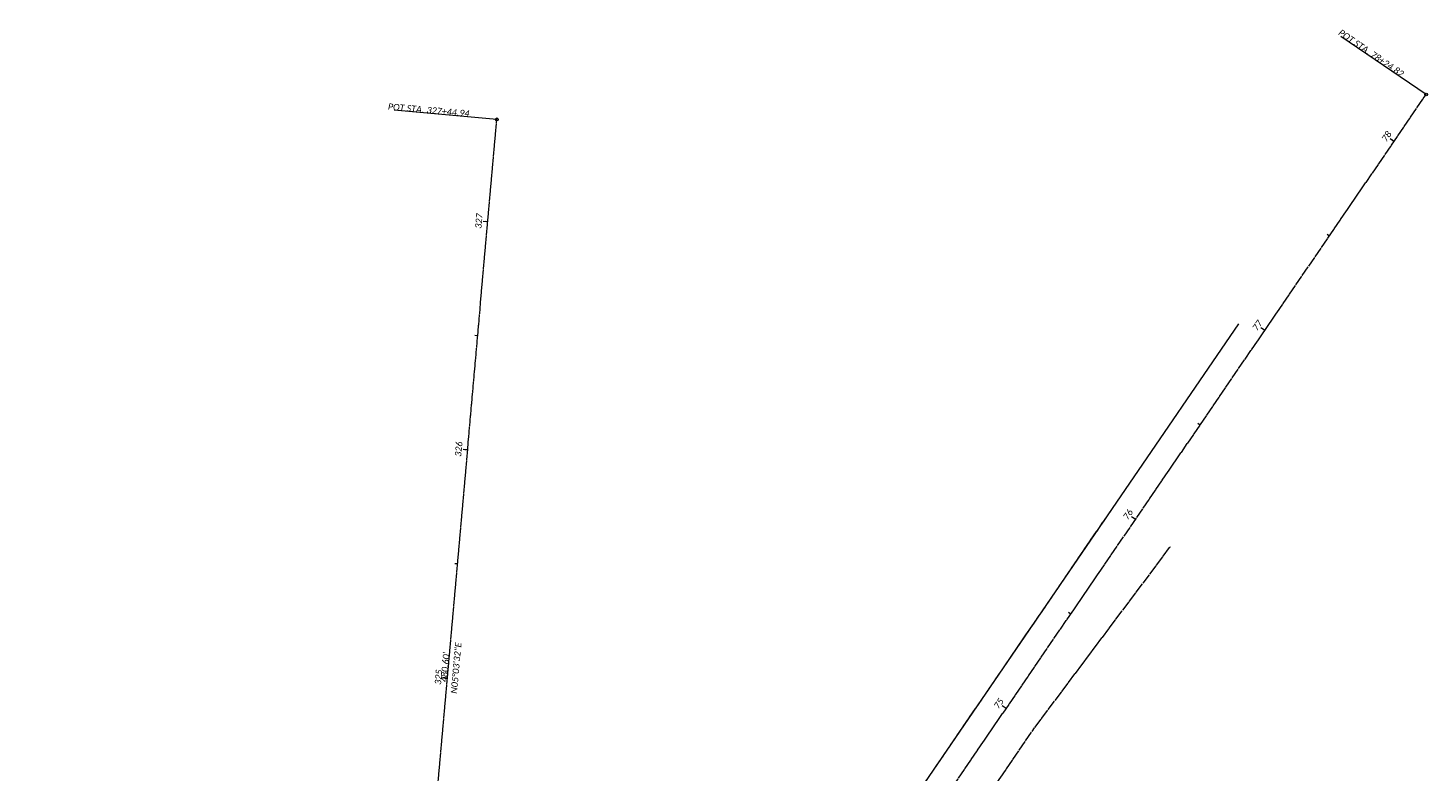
# Model space of a CAD drawing. Extents: x 219352 to 221146, y 361458 to 364237.
# Tile 12 of 12: x 220520 to 221131, y 363913 to 364237. Entities that reach past the tile are written whole.
import ezdxf

# ---------------------------------------------------------------- set-up
doc = ezdxf.new("R2010")
doc.units = 0
doc.header["$MEASUREMENT"] = 0
doc.linetypes.add('cl', pattern=[4.99999, 0.09375, -0.09375, 4.624991, -0.09375, 0.09375])
for name, color, linetype, lineweight in [('GE_P_Alignment', 7, 'cl', 13), ('GE_P_Alignment_100_Bearings', 7, 'Continuous', 0), ('GE_P_Alignment_100_Cardinal_Points', 7, 'Continuous', 0), ('GE_P_Alignment_100_Distances', 7, 'Continuous', 0), ('GE_P_Alignment_100_Stations', 7, 'Continuous', 0), ('GE_P_Alignment_500_Bearings', 7, 'Continuous', 0), ('GE_P_Alignment_500_Cardinal_Points', 7, 'Continuous', 0), ('GE_P_Alignment_500_Distances', 7, 'Continuous', 0), ('GE_P_Alignment_500_Stations', 7, 'Continuous', 0)]:
    doc.layers.add(name, color=color, linetype=linetype, lineweight=lineweight)
doc.layers.add('SC_Scratch1', color=7, linetype='Continuous', lineweight=0, plot=False)
doc.layers.add('SC_Scratch15', color=7, linetype='Continuous', lineweight=0, plot=False)
doc.styles.add('~P_Label - CenterBottom', font='calibrii.ttf', dxfattribs={"height": 0.14})
doc.styles.add('~P_Label - CenterDescender', font='calibrii.ttf', dxfattribs={"height": 0.14})
doc.styles.add('~P_Label - CenterTop', font='calibrii.ttf', dxfattribs={"height": 0.14})

# ---------------------------------------------------------------- blocks, each defined once
blk = doc.blocks.new('DrawLeaderAnnotation')
at = {"layer": 'GE_P_Alignment_100_Cardinal_Points'}
blk.add_line((0, 0), (-2.25, 0), dxfattribs=at)
blk.add_arc((0, 0), 0.03, 0, 360, dxfattribs=at)
blk = doc.blocks.new('DrawLineAnnotationDirectionLength')
at = {"layer": 'GE_P_Alignment_100_Stations'}
blk.add_line((0, 0), (-0.1, 0), dxfattribs=at)
blk = doc.blocks.new('DrawLineAnnotationDirectionLength_1')
at = {"layer": 'GE_P_Alignment_100_Stations'}
blk.add_line((0, 0), (-0.06, 0), dxfattribs=at)
blk = doc.blocks.new('DrawLeaderAnnotation_1')
at = {"layer": 'GE_P_Alignment_500_Cardinal_Points'}
blk.add_line((0, 0), (-2.25, 0), dxfattribs=at)
blk.add_arc((0, 0), 0.03, 0, 360, dxfattribs=at)
blk = doc.blocks.new('DrawLineAnnotationDirectionLength_2')
at = {"layer": 'GE_P_Alignment_500_Stations'}
blk.add_line((0, 0), (-0.1, 0), dxfattribs=at)
blk = doc.blocks.new('DrawLineAnnotationDirectionLength_3')
at = {"layer": 'GE_P_Alignment_500_Stations'}
blk.add_line((0, 0), (-0.06, 0), dxfattribs=at)
blk = doc.blocks.new('DrawLeaderAnnotation_31')
at = {"layer": 'GE_P_Alignment_500_Cardinal_Points'}
blk.add_line((0, 0), (-2.25, 0), dxfattribs=at)
blk.add_arc((0, 0), 0.03, 0, 360, dxfattribs=at)
blk = doc.blocks.new('DrawLeaderAnnotation_40')
at = {"layer": 'GE_P_Alignment_100_Cardinal_Points'}
blk.add_line((0, 0), (-2.25, 0), dxfattribs=at)
blk.add_arc((0, 0), 0.03, 0, 360, dxfattribs=at)

msp = doc.modelspace()

# ---------------------------------------------------------------- linework, layer by layer
at = {"layer": 'GE_P_Alignment', "flags": 128}
msp.add_lwpolyline([(220664.5, 363526.97), (221129.9, 364207.95)], dxfattribs=at)
msp.add_lwpolyline([(220519.79, 361460.55), (220552.88, 361901.39), (220570.01, 362081.26, 0.023215), (220571.8, 362118.35), (220572.17, 362293.91, -0.023102), (220578.85, 362432.29), (220596.38, 362617.24), (220663.15, 363512.27), (220682.03, 363718.4), (220724.41, 364197.12)], format="xyb", dxfattribs=at)
at = {"layer": 'SC_Scratch1', "color": 1, "linetype": 'cl', "lineweight": 13, "flags": 128}
for points in [[(220772.21, 363704.07), (220993.31, 364027.59)], [(220959, 363931.31), (221018.32, 364010.5)]]:
    msp.add_lwpolyline(points, dxfattribs=at)
msp.add_lwpolyline([(221127.22, 363827.57), (220936.9, 363846.53, -0.569581), (220922.37, 363877.71), (220959, 363931.31)], format="xyb", dxfattribs=at)
at = {"layer": 'SC_Scratch15', "flags": 128}
msp.add_lwpolyline([(220740.05, 363657.02), (221048.13, 364107.8)], dxfattribs=at)

# ---------------------------------------------------------------- block references
at = {"layer": 'GE_P_Alignment_100_Cardinal_Points', "xscale": 20, "yscale": 20, "zscale": 20}
for name, p, rotation in [('DrawLeaderAnnotation', (221129.9, 364207.95), 325.6503980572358), ('DrawLeaderAnnotation_40', (220724.41, 364197.12), 354.9411187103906)]:
    msp.add_blockref(name, p, dxfattribs=dict(at, rotation=rotation))
at = {"layer": 'GE_P_Alignment_100_Stations', "xscale": 20, "yscale": 20, "zscale": 20}
for name, p, rotation in [('DrawLineAnnotationDirectionLength', (221115.89, 364187.46), 325.6503980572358), ('DrawLineAnnotationDirectionLength', (220720.44, 364152.35), 354.9411187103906), ('DrawLineAnnotationDirectionLength_1', (221087.68, 364146.18), 325.6503980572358), ('DrawLineAnnotationDirectionLength', (221059.47, 364104.9), 325.6503980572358), ('DrawLineAnnotationDirectionLength_1', (220716.03, 364102.55), 354.9411187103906), ('DrawLineAnnotationDirectionLength_1', (221031.26, 364063.62), 325.6503980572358), ('DrawLineAnnotationDirectionLength', (220711.63, 364052.74), 354.9411187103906), ('DrawLineAnnotationDirectionLength', (221003.04, 364022.34), 325.6503980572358), ('DrawLineAnnotationDirectionLength_1', (220707.22, 364002.94), 354.9411187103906), ('DrawLineAnnotationDirectionLength_1', (220974.83, 363981.06), 325.6503980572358), ('DrawLineAnnotationDirectionLength', (220702.81, 363953.13), 354.9411187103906), ('DrawLineAnnotationDirectionLength', (220946.62, 363939.78), 325.6503980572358)]:
    msp.add_blockref(name, p, dxfattribs=dict(at, rotation=rotation))
at = {"layer": 'GE_P_Alignment_500_Cardinal_Points', "xscale": 20, "yscale": 20, "zscale": 20}
for name, p, rotation in [('DrawLeaderAnnotation_1', (221129.9, 364207.95), 325.6503980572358), ('DrawLeaderAnnotation_31', (220724.41, 364197.12), 354.9411187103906)]:
    msp.add_blockref(name, p, dxfattribs=dict(at, rotation=rotation))
at = {"layer": 'GE_P_Alignment_500_Stations', "xscale": 20, "yscale": 20, "zscale": 20}
for name, p, rotation in [('DrawLineAnnotationDirectionLength_3', (221115.89, 364187.46), 325.6503980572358), ('DrawLineAnnotationDirectionLength_3', (220720.44, 364152.35), 354.9411187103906), ('DrawLineAnnotationDirectionLength_3', (221059.47, 364104.9), 325.6503980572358), ('DrawLineAnnotationDirectionLength_3', (220711.63, 364052.74), 354.9411187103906), ('DrawLineAnnotationDirectionLength_3', (221003.04, 364022.34), 325.6503980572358), ('DrawLineAnnotationDirectionLength_2', (220702.81, 363953.13), 354.9411187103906), ('DrawLineAnnotationDirectionLength_2', (220946.62, 363939.78), 325.6503980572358)]:
    msp.add_blockref(name, p, dxfattribs=dict(at, rotation=rotation))

# ---------------------------------------------------------------- texts
at = {"layer": 'GE_P_Alignment_100_Bearings', "insert": (220705.21, 363957.58), "char_height": 2.8, "attachment_point": 2, "rotation": 84.94112, "line_spacing_factor": 0.9, "style": '~P_Label - CenterTop'}
msp.add_mtext('N05°03\'32"E', dxfattribs=at)
at = {"layer": 'GE_P_Alignment_100_Cardinal_Points', "char_height": 2.8, "attachment_point": 8, "line_spacing_factor": 0.9, "style": '~P_Label - CenterDescender'}
for s, insert, rotation in [('POT STA. 78+24.82', (221105.13, 364224.88), 325.6504), ('POT STA. 327+44.94', (220694.52, 364199.76), 354.94112)]:
    msp.add_mtext(s, dxfattribs=dict(at, insert=insert, rotation=rotation))
at = {"layer": 'GE_P_Alignment_100_Distances', "insert": (220703.22, 363957.76), "char_height": 2.8, "attachment_point": 8, "rotation": 84.94112, "line_spacing_factor": 0.9, "style": '~P_Label - CenterDescender'}
msp.add_mtext("480.60'", dxfattribs=at)
at = {"layer": 'GE_P_Alignment_100_Stations', "char_height": 2.8, "attachment_point": 8, "line_spacing_factor": 0.9, "style": '~P_Label - CenterBottom'}
for s, insert, rotation in [('78', (221113.83, 364188.87), 55.6504), ('327', (220717.95, 364152.57), 84.94112), ('77', (221057.4, 364106.31), 55.6504), ('326', (220709.14, 364052.96), 84.94112), ('76', (221000.98, 364023.75), 55.6504), ('325', (220700.32, 363953.35), 84.94112), ('75', (220944.56, 363941.19), 55.6504)]:
    msp.add_mtext(s, dxfattribs=dict(at, insert=insert, rotation=rotation))
at = {"layer": 'GE_P_Alignment_500_Bearings', "insert": (220705.21, 363957.58), "char_height": 2.8, "attachment_point": 2, "rotation": 84.94112, "line_spacing_factor": 0.9, "style": '~P_Label - CenterTop'}
msp.add_mtext('N05°03\'32"E', dxfattribs=at)
at = {"layer": 'GE_P_Alignment_500_Cardinal_Points', "char_height": 2.8, "attachment_point": 8, "line_spacing_factor": 0.9, "style": '~P_Label - CenterDescender'}
for s, insert, rotation in [('POT STA. 78+24.82', (221105.13, 364224.88), 325.6504), ('POT STA. 327+44.94', (220694.52, 364199.76), 354.94112)]:
    msp.add_mtext(s, dxfattribs=dict(at, insert=insert, rotation=rotation))
at = {"layer": 'GE_P_Alignment_500_Distances', "insert": (220703.22, 363957.76), "char_height": 2.8, "attachment_point": 8, "rotation": 84.94112, "line_spacing_factor": 0.9, "style": '~P_Label - CenterDescender'}
msp.add_mtext("480.60'", dxfattribs=at)
at = {"layer": 'GE_P_Alignment_500_Stations', "char_height": 2.8, "attachment_point": 8, "line_spacing_factor": 0.9, "style": '~P_Label - CenterBottom'}
for s, insert, rotation in [('325', (220700.32, 363953.35), 84.94112), ('75', (220944.56, 363941.19), 55.6504)]:
    msp.add_mtext(s, dxfattribs=dict(at, insert=insert, rotation=rotation))

doc.saveas('drawing.dxf')
